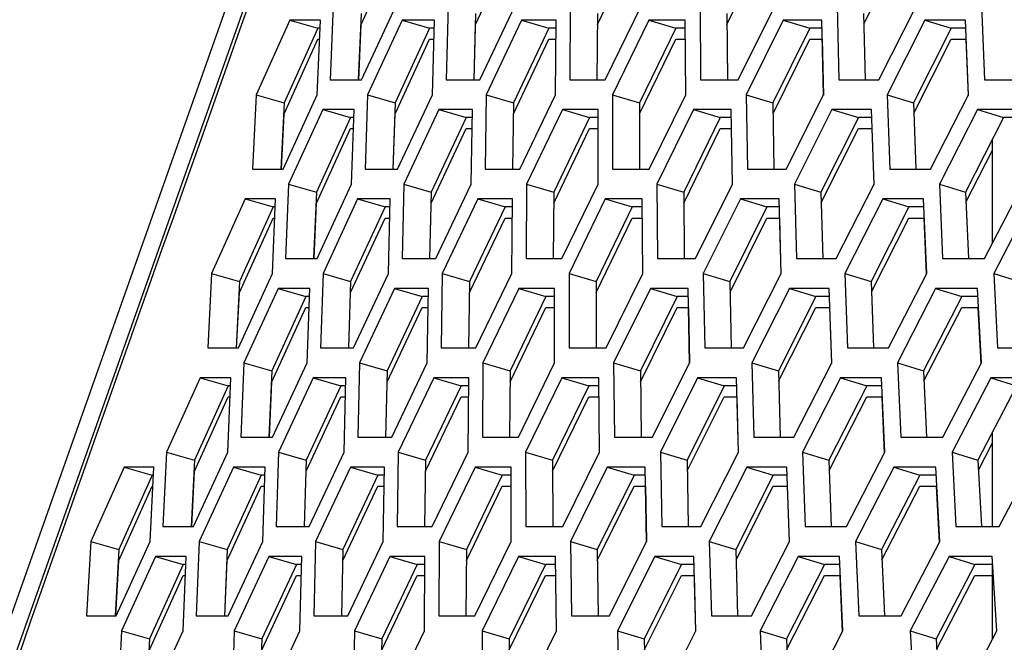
# Model space of a CAD drawing. Header units: millimetres. Extents: x 0 to 420, y 0 to 297.
# Tile 23 of 256: x 88.07 to 91.26, y 88.98 to 91. Entities that reach past the tile are written whole.
import ezdxf

# ---------------------------------------------------------------- set-up
doc = ezdxf.new("R2010")
doc.units = ezdxf.units.MM
doc.header["$LTSCALE"] = 23.1
doc.layers.get('0').update_dxf_attribs({"linetype": 'CONTINUOUS'})
doc.layers.add('DIM_PILOTEES', color=7, linetype='CONTINUOUS')
doc.styles.add('TEXTSTYLE_5', font='txt', dxfattribs={"width": 1.142857})
doc.dimstyles.new('DIMSTYLE_4', dxfattribs={"dimtxt": 2.5, "dimasz": 0.1875, "dimexe": 0.125, "dimexo": 0.0625, "dimgap": 1.25, "dimtad": 0, "dimtih": 1, "dimtoh": 1, "dimdsep": 46, "dimtxsty": 'TEXTSTYLE_5', "dimblk": '_FILLED', "dimblk1": '_FILLED', "dimblk2": '_FILLED', "dimcen": 0.09, "dimazin": 2, "dimtfac": 1, "dimtofl": 0, "dimtmove": 0, "dimatfit": 3, "dimldrblk": '_FILLED', "dimfxl": 1, "dimtolj": 1, "dimarcsym": 0})

# ---------------------------------------------------------------- blocks, each defined once
blk = doc.blocks.new('_FILLED')
at = {"color": 0, "linetype": 'BYBLOCK'}
blk.add_solid([(0, 0), (-1, 0.167), (-1, -0.167)], dxfattribs=at)
blk = doc.blocks.new('*D9')
at = {"layer": 'DIM_PILOTEES', "color": 2, "linetype": 'CONTINUOUS'}
for p, q in [((67.0415, 106.0416), (64.0594, 106.0416)), ((64.1844, 106.0416), (64.1844, 83.7884)), ((124.0627, 106.0416), (67.0415, 106.0416)), ((64.1844, 53.2465), (64.1844, 78.7884)), ((67.0415, 53.2465), (64.0594, 53.2465)), ((101.3091, 53.2465), (67.0415, 53.2465))]:
    blk.add_line(p, q, dxfattribs=at)
at = {"layer": 'DIM_PILOTEES', "color": 2, "linetype": 'CONTINUOUS', "xscale": 0.1875, "yscale": 0.1875, "zscale": 0.1875}
for p, rotation in [((64.1844, 106.0416), 90), ((64.1844, 53.2465), 270)]:
    blk.add_blockref('_FILLED', p, dxfattribs=dict(at, rotation=rotation))
at = {"layer": 'DIM_PILOTEES', "color": 2, "linetype": 'CONTINUOUS', "insert": (64.1844, 82.5384), "char_height": 2.5, "width": 8.571429, "attachment_point": 2, "line_spacing_factor": 0.9, "style": 'TEXTSTYLE_5'}
blk.add_mtext('{\\ftxt;\\W0.0001;\\H0.0001;\\~}{\\ftxt;\\W2.2857142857;\\H2.5; }{\\ftxt;\\W0.0001;\\H0.0001;\\~}', dxfattribs=at)

msp = doc.modelspace()

# ---------------------------------------------------------------- linework, layer by layer
at = {"color": 7, "linetype": 'CONTINUOUS'}
for p, q in [((86.5717, 84.905), (91.1597, 97.886)), ((89.1783, 90.9872), (89.2886, 91.2287)), ((89.5492, 90.9872), (89.6623, 91.2287)), ((89.9445, 90.9872), (90.0602, 91.2287)), ((90.3638, 90.9872), (90.4821, 91.2287)), ((90.8078, 90.9889), (90.9278, 91.2287)), ((89.1783, 91.0231), (89.1692, 90.8079)), ((89.5492, 91.0231), (89.5437, 90.8075)), ((89.9445, 91.0231), (89.9425, 90.8075)), ((90.3638, 91.0231), (90.3655, 90.8075)), ((90.807, 91.0231), (90.8123, 90.8075)), ((88.9478, 91.0007), (89.0383, 90.9748)), ((89.1706, 90.8079), (89.1783, 90.9872)), ((89.3109, 91.0007), (89.4004, 90.9748)), ((89.5445, 90.8075), (89.5492, 90.9872)), ((89.6986, 91.0007), (89.7871, 90.9748)), ((90.1105, 91.0007), (90.1979, 90.9748)), ((90.5463, 91.0007), (90.6326, 90.9748)), ((91.0058, 91.0007), (91.091, 90.9748)), ((89.0383, 90.9748), (88.9293, 90.7333)), ((89.0451, 90.9748), (89.0383, 90.9748)), ((89.4004, 90.9748), (89.2886, 90.7333)), ((89.4155, 90.9748), (89.4004, 90.9748)), ((89.7871, 90.9748), (89.6725, 90.7333)), ((89.8103, 90.9748), (89.7871, 90.9748)), ((90.1979, 90.9748), (90.0807, 90.7333)), ((90.2293, 90.9748), (90.1979, 90.9748)), ((90.6326, 90.9748), (90.5129, 90.7333)), ((90.6722, 90.9748), (90.6326, 90.9748)), ((91.091, 90.9748), (90.9688, 90.7333)), ((91.1387, 90.9748), (91.091, 90.9748)), ((88.9293, 90.6975), (89.0383, 90.9389)), ((89.0383, 90.9389), (89.0435, 90.9389)), ((89.2886, 90.6975), (89.4004, 90.9389)), ((89.4004, 90.9389), (89.4145, 90.9389)), ((89.6725, 90.6975), (89.7871, 90.9389)), ((89.7871, 90.9389), (89.8099, 90.9389)), ((90.0807, 90.6975), (90.1979, 90.9389)), ((90.1979, 90.9389), (90.2295, 90.9389)), ((90.5135, 90.6986), (90.6326, 90.9389)), ((90.6326, 90.9389), (90.673, 90.9389)), ((90.9699, 90.6996), (91.091, 90.9389)), ((91.091, 90.9389), (91.1401, 90.9389)), ((88.8387, 90.7592), (88.9293, 90.7333)), ((88.9293, 90.7333), (88.9184, 90.518)), ((89.199, 90.7592), (89.2886, 90.7333)), ((89.2886, 90.7333), (89.2814, 90.5182)), ((89.5839, 90.7592), (89.6725, 90.7333)), ((89.6725, 90.7333), (89.6689, 90.5177)), ((89.9932, 90.7592), (90.0807, 90.7333)), ((90.0807, 90.7333), (90.0807, 90.5177)), ((90.4264, 90.7592), (90.5129, 90.7333)), ((90.5129, 90.7333), (90.5165, 90.5177)), ((90.8835, 90.7592), (90.9688, 90.7333)), ((90.9688, 90.7333), (90.976, 90.5177)), ((89.054, 90.7109), (89.144, 90.685)), ((89.4302, 90.7109), (89.5192, 90.685)), ((89.8308, 90.7109), (89.9188, 90.685)), ((90.2556, 90.7109), (90.3425, 90.685)), ((90.7042, 90.7109), (90.79, 90.685)), ((91.1764, 90.7109), (91.2609, 90.685)), ((88.9202, 90.518), (88.9293, 90.6975)), ((89.144, 90.685), (89.0334, 90.4435)), ((89.1551, 90.685), (89.144, 90.685)), ((89.2826, 90.5182), (89.2886, 90.6975)), ((89.5192, 90.685), (89.4059, 90.4435)), ((89.5385, 90.685), (89.5192, 90.685)), ((89.9188, 90.685), (89.8028, 90.4435)), ((89.9463, 90.685), (89.9188, 90.685)), ((90.3425, 90.685), (90.2239, 90.4435)), ((90.3782, 90.685), (90.3425, 90.685)), ((90.79, 90.685), (90.6689, 90.4435)), ((90.8339, 90.685), (90.79, 90.685)), ((91.2609, 90.685), (91.1374, 90.4435)), ((91.313, 90.685), (91.2609, 90.685)), ((89.0334, 90.4077), (89.144, 90.6492)), ((89.144, 90.6492), (89.1538, 90.6492)), ((89.4059, 90.4077), (89.5192, 90.6492)), ((89.5192, 90.6492), (89.5379, 90.6492)), ((89.8028, 90.4077), (89.9188, 90.6492)), ((89.9188, 90.6492), (89.9463, 90.6492)), ((90.2239, 90.4077), (90.3425, 90.6492)), ((90.3425, 90.6492), (90.3788, 90.6492)), ((90.6697, 90.4094), (90.79, 90.6492)), ((90.79, 90.6492), (90.835, 90.6492)), ((91.2252, 90.2788), (91.2252, 90.6152)), ((91.1388, 90.4104), (91.2252, 90.5794)), ((88.9191, 90.5321), (88.9184, 90.518)), ((88.9433, 90.4694), (89.0334, 90.4435)), ((89.0334, 90.4435), (89.0245, 90.2284)), ((89.3167, 90.4694), (89.4059, 90.4435)), ((89.4059, 90.4435), (89.4005, 90.2279)), ((89.7147, 90.4694), (89.8028, 90.4435)), ((89.8028, 90.4435), (89.8011, 90.2279)), ((90.1368, 90.4694), (90.2239, 90.4435)), ((90.2239, 90.4435), (90.2258, 90.2279)), ((90.583, 90.4694), (90.6689, 90.4435)), ((90.6689, 90.4435), (90.6744, 90.2279)), ((91.0527, 90.4694), (91.1374, 90.4435)), ((91.1374, 90.4435), (91.1466, 90.2279)), ((88.8025, 90.4211), (88.8929, 90.3952)), ((89.1671, 90.4211), (89.2566, 90.3952)), ((89.5563, 90.4211), (89.6448, 90.3952)), ((89.9699, 90.4211), (90.0573, 90.3952)), ((90.4076, 90.4211), (90.4939, 90.3952)), ((90.869, 90.4211), (90.9541, 90.3952)), ((88.8929, 90.3952), (88.7837, 90.1537)), ((88.9001, 90.3952), (88.8929, 90.3952)), ((89.0259, 90.2283), (89.0334, 90.4077)), ((89.2566, 90.3952), (89.1445, 90.1537)), ((89.2721, 90.3952), (89.2566, 90.3952)), ((89.6448, 90.3952), (89.53, 90.1537)), ((89.6685, 90.3952), (89.6448, 90.3952)), ((90.0573, 90.3952), (89.9399, 90.1537)), ((90.0893, 90.3952), (90.0573, 90.3952)), ((90.4939, 90.3952), (90.3739, 90.1537)), ((90.534, 90.3952), (90.4939, 90.3952)), ((90.9541, 90.3952), (90.8316, 90.1537)), ((91.0024, 90.3952), (90.9541, 90.3952)), ((88.7837, 90.1179), (88.8929, 90.3594)), ((88.8929, 90.3594), (88.8986, 90.3594)), ((89.1445, 90.1179), (89.2566, 90.3594)), ((89.2566, 90.3594), (89.2711, 90.3594)), ((89.53, 90.1179), (89.6448, 90.3594)), ((89.6448, 90.3594), (89.6682, 90.3594)), ((89.9399, 90.1179), (90.0573, 90.3594)), ((90.0573, 90.3594), (90.0895, 90.3594)), ((90.3745, 90.1191), (90.4939, 90.3594)), ((90.4939, 90.3594), (90.5349, 90.3594)), ((90.8328, 90.1201), (90.9541, 90.3594)), ((90.9541, 90.3594), (91.0039, 90.3594)), ((88.6931, 90.1796), (88.7837, 90.1537)), ((89.0549, 90.1796), (89.1445, 90.1537)), ((89.4414, 90.1796), (89.53, 90.1537)), ((89.8523, 90.1796), (89.9399, 90.1537)), ((90.2874, 90.1796), (90.3739, 90.1537)), ((90.7463, 90.1796), (90.8316, 90.1537)), ((91.2288, 90.1796), (91.3128, 90.1537)), ((88.7837, 90.1537), (88.773, 89.9385)), ((88.9094, 90.1313), (88.9993, 90.1054)), ((89.1445, 90.1537), (89.1375, 89.9386)), ((89.2871, 90.1313), (89.3761, 90.1054)), ((89.53, 90.1537), (89.5266, 89.9381)), ((89.6894, 90.1313), (89.7773, 90.1054)), ((89.9399, 90.1537), (89.9401, 89.9381)), ((90.1159, 90.1313), (90.2028, 90.1054)), ((90.3739, 90.1537), (90.3777, 89.9381)), ((90.5664, 90.1313), (90.6521, 90.1054)), ((90.8316, 90.1537), (90.8391, 89.9381)), ((91.0405, 90.1313), (91.1251, 90.1054)), ((88.7748, 89.9384), (88.7837, 90.1179)), ((88.9993, 90.1054), (88.8886, 89.864)), ((89.0109, 90.1054), (88.9993, 90.1054)), ((89.1386, 89.9386), (89.1445, 90.1179)), ((89.3761, 90.1054), (89.2626, 89.864)), ((89.3959, 90.1054), (89.3761, 90.1054)), ((89.7773, 90.1054), (89.6611, 89.864)), ((89.8054, 90.1054), (89.7773, 90.1054)), ((90.2028, 90.1054), (90.084, 89.864)), ((90.2391, 90.1054), (90.2028, 90.1054)), ((90.6521, 90.1054), (90.5308, 89.864)), ((90.6966, 90.1054), (90.6521, 90.1054)), ((91.1251, 90.1054), (91.0012, 89.864)), ((91.1777, 90.1054), (91.1251, 90.1054)), ((88.8886, 89.8281), (88.9993, 90.0696)), ((88.9993, 90.0696), (89.0097, 90.0696)), ((89.2626, 89.8281), (89.3761, 90.0696)), ((89.3761, 90.0696), (89.3953, 90.0696)), ((89.6611, 89.8281), (89.7773, 90.0696)), ((89.7773, 90.0696), (89.8054, 90.0696)), ((90.084, 89.8281), (90.2028, 90.0696)), ((90.2028, 90.0696), (90.2397, 90.0696)), ((90.5316, 89.8299), (90.6521, 90.0696)), ((90.6521, 90.0696), (90.6978, 90.0696)), ((91.0027, 89.8309), (91.1251, 90.0696)), ((91.1251, 90.0696), (91.1795, 90.0696)), ((88.7985, 89.8898), (88.8886, 89.864)), ((89.1734, 89.8898), (89.2626, 89.864)), ((89.573, 89.8898), (89.6611, 89.864)), ((89.9969, 89.8898), (90.084, 89.864)), ((90.4449, 89.8898), (90.5308, 89.864)), ((90.9166, 89.8898), (91.0012, 89.864)), ((88.6571, 89.8415), (88.7475, 89.8157)), ((88.8886, 89.864), (88.8798, 89.6488)), ((89.0232, 89.8415), (89.1127, 89.8157)), ((89.2626, 89.864), (89.2574, 89.6484)), ((89.414, 89.8415), (89.5025, 89.8157)), ((89.6611, 89.864), (89.6596, 89.6484)), ((89.8293, 89.8415), (89.9168, 89.8157)), ((90.084, 89.864), (90.0861, 89.6484)), ((90.2688, 89.8415), (90.3551, 89.8157)), ((90.5308, 89.864), (90.5366, 89.6484)), ((90.7321, 89.8415), (90.8172, 89.8157)), ((91.0012, 89.864), (91.0107, 89.6484)), ((91.2189, 89.8415), (91.3028, 89.8157)), ((88.7475, 89.8157), (88.6381, 89.5742)), ((88.7552, 89.8157), (88.7475, 89.8157)), ((88.8813, 89.6488), (88.8886, 89.8281)), ((89.1127, 89.8157), (89.0005, 89.5742)), ((89.1286, 89.8157), (89.1127, 89.8157)), ((89.5025, 89.8157), (89.3875, 89.5742)), ((89.5267, 89.8157), (89.5025, 89.8157)), ((89.9168, 89.8157), (89.7991, 89.5742)), ((89.9492, 89.8157), (89.9168, 89.8157)), ((90.3551, 89.8157), (90.2349, 89.5742)), ((90.3958, 89.8157), (90.3551, 89.8157)), ((90.8172, 89.8157), (90.6945, 89.5742)), ((90.8661, 89.8157), (90.8172, 89.8157)), ((91.3028, 89.8157), (91.1777, 89.5742)), ((88.6381, 89.5384), (88.7475, 89.7798)), ((88.7475, 89.7798), (88.7537, 89.7798)), ((89.0005, 89.5384), (89.1127, 89.7798)), ((89.1127, 89.7798), (89.1277, 89.7798)), ((89.3875, 89.5384), (89.5025, 89.7798)), ((89.5025, 89.7798), (89.5264, 89.7798)), ((89.7991, 89.5384), (89.9168, 89.7798)), ((89.9168, 89.7798), (89.9495, 89.7798)), ((90.2355, 89.5396), (90.3551, 89.7798)), ((90.3551, 89.7798), (90.3967, 89.7798)), ((90.6957, 89.5406), (90.8172, 89.7798)), ((90.8172, 89.7798), (90.8676, 89.7798)), ((91.2252, 89.3586), (91.2252, 89.666)), ((91.1794, 89.5416), (91.2252, 89.6302)), ((88.5476, 89.6001), (88.6381, 89.5742)), ((88.9108, 89.6001), (89.0005, 89.5742)), ((89.2989, 89.6001), (89.3875, 89.5742)), ((89.7115, 89.6001), (89.7991, 89.5742)), ((90.1484, 89.6001), (90.2349, 89.5742)), ((90.6092, 89.6001), (90.6945, 89.5742)), ((91.0936, 89.6001), (91.1777, 89.5742)), ((88.4104, 89.5518), (88.5012, 89.5259)), ((88.6381, 89.5742), (88.6276, 89.359)), ((88.7647, 89.5518), (88.8547, 89.5259)), ((89.0005, 89.5742), (88.9936, 89.3591)), ((89.144, 89.5518), (89.233, 89.5259)), ((89.3875, 89.5742), (89.3843, 89.3586)), ((89.5479, 89.5518), (89.6359, 89.5259)), ((89.7991, 89.5742), (89.7995, 89.3586)), ((89.9762, 89.5518), (90.0631, 89.5259)), ((90.2349, 89.5742), (90.2389, 89.3586)), ((90.4286, 89.5518), (90.5143, 89.5259)), ((90.6945, 89.5742), (90.7022, 89.3586)), ((90.9047, 89.5518), (90.9892, 89.5259)), ((91.1777, 89.5742), (91.189, 89.3586)), ((88.5012, 89.5259), (88.3932, 89.2844)), ((88.505, 89.5259), (88.5012, 89.5259)), ((88.6293, 89.3589), (88.6381, 89.5384)), ((88.8547, 89.5259), (88.7438, 89.2844)), ((88.8667, 89.5259), (88.8547, 89.5259)), ((88.9947, 89.3591), (89.0005, 89.5384)), ((89.233, 89.5259), (89.1193, 89.2844)), ((89.2533, 89.5259), (89.233, 89.5259)), ((89.6359, 89.5259), (89.5195, 89.2844)), ((89.6645, 89.5259), (89.6359, 89.5259)), ((90.0631, 89.5259), (89.944, 89.2844)), ((90.0999, 89.5259), (90.0631, 89.5259)), ((90.5143, 89.5259), (90.3927, 89.2844)), ((90.5593, 89.5259), (90.5143, 89.5259)), ((90.9892, 89.5259), (90.8651, 89.2844)), ((91.0424, 89.5259), (90.9892, 89.5259)), ((88.3932, 89.2486), (88.5012, 89.4901)), ((88.5012, 89.4901), (88.5032, 89.4901)), ((88.7438, 89.2486), (88.8547, 89.4901)), ((88.8547, 89.4901), (88.8655, 89.4901)), ((89.1193, 89.2486), (89.233, 89.4901)), ((89.233, 89.4901), (89.2527, 89.4901)), ((89.5195, 89.2486), (89.6359, 89.4901)), ((89.6359, 89.4901), (89.6645, 89.4901)), ((89.944, 89.2486), (90.0631, 89.4901)), ((90.0631, 89.4901), (90.1005, 89.4901)), ((90.3936, 89.2504), (90.5143, 89.4901)), ((90.5143, 89.4901), (90.5606, 89.4901)), ((90.8665, 89.2514), (90.9892, 89.4901)), ((90.9892, 89.4901), (91.0442, 89.4901)), ((88.3022, 89.3103), (88.3932, 89.2844)), ((88.6537, 89.3103), (88.7438, 89.2844)), ((89.0301, 89.3103), (89.1193, 89.2844)), ((89.4313, 89.3103), (89.5195, 89.2844)), ((89.857, 89.3103), (89.944, 89.2844)), ((90.3068, 89.3103), (90.3927, 89.2844)), ((90.7804, 89.3103), (90.8651, 89.2844)), ((88.3932, 89.2844), (88.3809, 89.069)), ((88.7438, 89.2844), (88.7352, 89.0693)), ((89.1193, 89.2844), (89.1143, 89.0688)), ((89.5195, 89.2844), (89.5182, 89.0688)), ((89.944, 89.2844), (89.9464, 89.0688)), ((90.3927, 89.2844), (90.3987, 89.0688)), ((90.8651, 89.2844), (90.8748, 89.0688)), ((88.3829, 89.0689), (88.3932, 89.2486)), ((88.6021, 89.2361), (88.4925, 88.9946)), ((88.5117, 89.262), (88.6021, 89.2361)), ((88.6103, 89.2361), (88.6021, 89.2361)), ((88.7366, 89.0692), (88.7438, 89.2486)), ((88.9688, 89.2361), (88.8564, 88.9946)), ((88.8793, 89.262), (88.9688, 89.2361)), ((88.9852, 89.2361), (88.9688, 89.2361)), ((89.3603, 89.2361), (89.245, 88.9946)), ((89.2718, 89.262), (89.3603, 89.2361)), ((89.3849, 89.2361), (89.3603, 89.2361)), ((89.7762, 89.2361), (89.6583, 88.9946)), ((89.6888, 89.262), (89.7762, 89.2361)), ((89.8092, 89.2361), (89.7762, 89.2361)), ((90.2163, 89.2361), (90.0958, 88.9946)), ((90.13, 89.262), (90.2163, 89.2361)), ((90.2575, 89.2361), (90.2163, 89.2361)), ((90.6804, 89.2361), (90.5574, 88.9946)), ((90.5952, 89.262), (90.6804, 89.2361)), ((90.7298, 89.2361), (90.6804, 89.2361)), ((91.168, 89.2361), (91.0425, 88.9946)), ((91.0841, 89.262), (91.168, 89.2361)), ((91.2256, 89.2361), (91.168, 89.2361)), ((91.2252, 88.9947), (91.2252, 89.2361)), ((88.4925, 88.9588), (88.6021, 89.2003)), ((88.6021, 89.2003), (88.6088, 89.2003)), ((88.8564, 88.9588), (88.9688, 89.2003)), ((88.9688, 89.2003), (88.9843, 89.2003)), ((89.245, 88.9588), (89.3603, 89.2003)), ((89.3603, 89.2003), (89.3847, 89.2003)), ((89.6583, 88.9588), (89.7762, 89.2003)), ((89.7762, 89.2003), (89.8095, 89.2003)), ((90.0965, 88.9601), (90.2163, 89.2003)), ((90.2163, 89.2003), (90.2585, 89.2003)), ((90.5586, 88.9612), (90.6804, 89.2003)), ((90.6804, 89.2003), (90.7313, 89.2003)), ((91.0442, 88.9621), (91.168, 89.2003)), ((91.168, 89.2003), (91.2256, 89.2003)), ((88.402, 89.0205), (88.4925, 88.9946)), ((88.7667, 89.0205), (88.8564, 88.9946)), ((89.1564, 89.0205), (89.245, 88.9946)), ((89.5707, 89.0205), (89.6583, 88.9946)), ((90.0094, 89.0205), (90.0958, 88.9946)), ((90.4721, 89.0205), (90.5574, 88.9946)), ((90.9585, 89.0205), (91.0425, 88.9946)), ((88.4925, 88.9946), (88.4822, 88.7794)), ((88.8564, 88.9946), (88.8497, 88.7795)), ((89.245, 88.9946), (89.242, 88.779)), ((89.6583, 88.9946), (89.659, 88.779)), ((90.0958, 88.9946), (90.1002, 88.779)), ((90.5574, 88.9946), (90.5653, 88.779)), ((91.0425, 88.9946), (91.0541, 88.779))]:
    msp.add_line(p, q, dxfattribs=at)
at = {"color": 3, "linetype": 'CONTINUOUS'}
for p, q in [((86.6317, 84.9097), (91.2046, 97.8477)), ((89.0882, 91.049), (89.0781, 90.8075)), ((89.1801, 90.8075), (89.2918, 91.049)), ((89.4601, 91.049), (89.454, 90.8075)), ((89.5628, 90.8075), (89.6772, 91.049)), ((89.8563, 91.049), (89.8544, 90.8075)), ((89.9699, 90.8075), (90.087, 91.049)), ((90.2768, 91.049), (90.2789, 90.8075)), ((90.401, 90.8075), (90.5207, 91.049)), ((90.7211, 91.049), (90.7272, 90.8075)), ((90.8559, 90.8075), (90.9781, 91.049)), ((91.1889, 91.049), (91.1991, 90.8075)), ((88.9478, 91.0007), (88.8387, 90.7592)), ((89.0462, 91.0007), (88.9478, 91.0007)), ((89.0358, 90.7592), (89.0462, 91.0007)), ((89.3109, 91.0007), (89.199, 90.7592)), ((89.4162, 91.0007), (89.3109, 91.0007)), ((89.4098, 90.7592), (89.4162, 91.0007)), ((89.6986, 91.0007), (89.5839, 90.7592)), ((89.8106, 91.0007), (89.6986, 91.0007)), ((89.8083, 90.7592), (89.8106, 91.0007)), ((90.1105, 91.0007), (89.9932, 90.7592)), ((90.2292, 91.0007), (90.1105, 91.0007)), ((90.2309, 90.7592), (90.2292, 91.0007)), ((90.5463, 91.0007), (90.4264, 90.7592)), ((90.6716, 91.0007), (90.5463, 91.0007)), ((90.6774, 90.7592), (90.6716, 91.0007)), ((91.0058, 91.0007), (90.8835, 90.7592)), ((91.1376, 91.0007), (91.0058, 91.0007)), ((91.1475, 90.7592), (91.1376, 91.0007)), ((90.6722, 90.9389), (90.6766, 90.7575)), ((91.1387, 90.9389), (91.1461, 90.7565)), ((89.0781, 90.8075), (89.1801, 90.8075)), ((89.454, 90.8075), (89.5628, 90.8075)), ((89.8544, 90.8075), (89.9699, 90.8075)), ((90.2789, 90.8075), (90.401, 90.8075)), ((90.7272, 90.8075), (90.8559, 90.8075)), ((91.1991, 90.8075), (91.3343, 90.8075)), ((88.8387, 90.7592), (88.8267, 90.5177)), ((88.9254, 90.5177), (89.0358, 90.7592)), ((89.199, 90.7592), (89.1911, 90.5177)), ((89.2966, 90.5177), (89.4098, 90.7592)), ((89.5839, 90.7592), (89.58, 90.5177)), ((89.6924, 90.5177), (89.8083, 90.7592)), ((89.9932, 90.7592), (89.9933, 90.5177)), ((90.1124, 90.5177), (90.2309, 90.7592)), ((90.4264, 90.7592), (90.4307, 90.5177)), ((90.5564, 90.5177), (90.6774, 90.7592)), ((90.8835, 90.7592), (90.8918, 90.5177)), ((91.024, 90.5177), (91.1475, 90.7592)), ((89.054, 90.7109), (88.9433, 90.4694)), ((89.156, 90.7109), (89.054, 90.7109)), ((89.1477, 90.4694), (89.156, 90.7109)), ((89.4302, 90.7109), (89.3167, 90.4694)), ((89.539, 90.7109), (89.4302, 90.7109)), ((89.5348, 90.4694), (89.539, 90.7109)), ((89.8308, 90.7109), (89.7147, 90.4694)), ((89.9464, 90.7109), (89.8308, 90.7109)), ((89.9462, 90.4694), (89.9464, 90.7109)), ((90.2556, 90.7109), (90.1368, 90.4694)), ((90.3778, 90.7109), (90.2556, 90.7109)), ((90.3818, 90.4694), (90.3778, 90.7109)), ((90.7042, 90.7109), (90.583, 90.4694)), ((90.833, 90.7109), (90.7042, 90.7109)), ((90.841, 90.4694), (90.833, 90.7109)), ((91.1764, 90.7109), (91.0527, 90.4694)), ((91.3117, 90.7109), (91.1764, 90.7109)), ((90.3782, 90.6492), (90.3811, 90.4694)), ((90.8339, 90.6492), (90.8399, 90.4671)), ((88.8267, 90.5177), (88.9254, 90.5177)), ((89.1911, 90.5177), (89.2966, 90.5177)), ((89.58, 90.5177), (89.6924, 90.5177)), ((89.9933, 90.5177), (90.1124, 90.5177)), ((90.4307, 90.5177), (90.5564, 90.5177)), ((90.8918, 90.5177), (91.024, 90.5177)), ((88.9433, 90.4694), (88.9335, 90.2279)), ((89.0358, 90.2279), (89.1477, 90.4694)), ((89.3167, 90.4694), (89.3109, 90.2279)), ((89.4202, 90.2279), (89.5348, 90.4694)), ((89.7147, 90.4694), (89.7129, 90.2279)), ((89.8289, 90.2279), (89.9462, 90.4694)), ((90.1368, 90.4694), (90.1392, 90.2279)), ((90.2618, 90.2279), (90.3818, 90.4694)), ((90.583, 90.4694), (90.5894, 90.2279)), ((90.7186, 90.2279), (90.841, 90.4694)), ((91.0527, 90.4694), (91.0632, 90.2279)), ((91.199, 90.2279), (91.3238, 90.4694)), ((88.8025, 90.4211), (88.6931, 90.1796)), ((88.9013, 90.4211), (88.8025, 90.4211)), ((88.8911, 90.1796), (88.9013, 90.4211)), ((89.1671, 90.4211), (89.0549, 90.1796)), ((89.2727, 90.4211), (89.1671, 90.4211)), ((89.2666, 90.1796), (89.2727, 90.4211)), ((89.5563, 90.4211), (89.4414, 90.1796)), ((89.6688, 90.4211), (89.5563, 90.4211)), ((89.6667, 90.1796), (89.6688, 90.4211)), ((89.9699, 90.4211), (89.8523, 90.1796)), ((90.0891, 90.4211), (89.9699, 90.4211)), ((90.0911, 90.1796), (90.0891, 90.4211)), ((90.4076, 90.4211), (90.2874, 90.1796)), ((90.5334, 90.4211), (90.4076, 90.4211)), ((90.5395, 90.1796), (90.5334, 90.4211)), ((90.869, 90.4211), (90.7463, 90.1796)), ((91.0013, 90.4211), (90.869, 90.4211)), ((91.0115, 90.1796), (91.0013, 90.4211)), ((91.3538, 90.4211), (91.2288, 90.1796)), ((90.534, 90.3594), (90.5386, 90.1778)), ((91.0024, 90.3594), (91.01, 90.1768)), ((88.9335, 90.2279), (89.0358, 90.2279)), ((89.3109, 90.2279), (89.4202, 90.2279)), ((89.7129, 90.2279), (89.8289, 90.2279)), ((90.1392, 90.2279), (90.2618, 90.2279)), ((90.5894, 90.2279), (90.7186, 90.2279)), ((91.0632, 90.2279), (91.199, 90.2279)), ((88.6931, 90.1796), (88.6813, 89.9381)), ((88.7805, 89.9381), (88.8911, 90.1796)), ((89.0549, 90.1796), (89.0472, 89.9381)), ((89.1532, 89.9381), (89.2666, 90.1796)), ((89.4414, 90.1796), (89.4378, 89.9381)), ((89.5506, 89.9381), (89.6667, 90.1796)), ((89.8523, 90.1796), (89.8528, 89.9381)), ((89.9723, 89.9381), (90.0911, 90.1796)), ((90.2874, 90.1796), (90.2919, 89.9381)), ((90.4182, 89.9381), (90.5395, 90.1796)), ((90.7463, 90.1796), (90.7549, 89.9381)), ((90.8877, 89.9381), (91.0115, 90.1796)), ((91.2288, 90.1796), (91.2414, 89.9381)), ((88.9094, 90.1313), (88.7985, 89.8898)), ((89.0118, 90.1313), (88.9094, 90.1313)), ((89.0037, 89.8898), (89.0118, 90.1313)), ((89.2871, 90.1313), (89.1734, 89.8898)), ((89.3964, 90.1313), (89.2871, 90.1313)), ((89.3924, 89.8898), (89.3964, 90.1313)), ((89.6894, 90.1313), (89.573, 89.8898)), ((89.8054, 90.1313), (89.6894, 90.1313)), ((89.8055, 89.8898), (89.8054, 90.1313)), ((90.1159, 90.1313), (89.9969, 89.8898)), ((90.2386, 90.1313), (90.1159, 90.1313)), ((90.2428, 89.8898), (90.2386, 90.1313)), ((90.5664, 90.1313), (90.4449, 89.8898)), ((90.6957, 90.1313), (90.5664, 90.1313)), ((90.704, 89.8898), (90.6957, 90.1313)), ((91.0405, 90.1313), (90.9166, 89.8898)), ((91.1764, 90.1313), (91.0405, 90.1313)), ((91.1887, 89.8898), (91.1764, 90.1313)), ((90.2391, 90.0696), (90.2422, 89.8898)), ((90.6966, 90.0696), (90.7028, 89.8875)), ((91.1777, 90.0696), (91.187, 89.8866)), ((88.6813, 89.9381), (88.7805, 89.9381)), ((89.0472, 89.9381), (89.1532, 89.9381)), ((89.4378, 89.9381), (89.5506, 89.9381)), ((89.8528, 89.9381), (89.9723, 89.9381)), ((90.2919, 89.9381), (90.4182, 89.9381)), ((90.7549, 89.9381), (90.8877, 89.9381)), ((91.2414, 89.9381), (91.3807, 89.9381)), ((88.7985, 89.8898), (88.7888, 89.6484)), ((88.8916, 89.6484), (89.0037, 89.8898)), ((89.1734, 89.8898), (89.1679, 89.6484)), ((89.2775, 89.6484), (89.3924, 89.8898)), ((89.573, 89.8898), (89.5715, 89.6484)), ((89.688, 89.6484), (89.8055, 89.8898)), ((89.9969, 89.8898), (89.9995, 89.6484)), ((90.1227, 89.6484), (90.2428, 89.8898)), ((90.4449, 89.8898), (90.4515, 89.6484)), ((90.5813, 89.6484), (90.704, 89.8898)), ((90.9166, 89.8898), (90.9273, 89.6484)), ((91.0636, 89.6484), (91.1887, 89.8898)), ((88.6571, 89.8415), (88.5476, 89.6001)), ((88.7563, 89.8415), (88.6571, 89.8415)), ((88.7463, 89.6001), (88.7563, 89.8415)), ((89.0232, 89.8415), (88.9108, 89.6001)), ((89.1293, 89.8415), (89.0232, 89.8415)), ((89.1234, 89.6001), (89.1293, 89.8415)), ((89.414, 89.8415), (89.2989, 89.6001)), ((89.527, 89.8415), (89.414, 89.8415)), ((89.5251, 89.6001), (89.527, 89.8415)), ((89.8293, 89.8415), (89.7115, 89.6001)), ((89.949, 89.8415), (89.8293, 89.8415)), ((89.9513, 89.6001), (89.949, 89.8415)), ((90.2688, 89.8415), (90.1484, 89.6001)), ((90.3951, 89.8415), (90.2688, 89.8415)), ((90.4015, 89.6001), (90.3951, 89.8415)), ((90.7321, 89.8415), (90.6092, 89.6001)), ((90.865, 89.8415), (90.7321, 89.8415)), ((90.8754, 89.6001), (90.865, 89.8415)), ((91.2189, 89.8415), (91.0936, 89.6001)), ((91.3583, 89.8415), (91.2189, 89.8415)), ((90.3958, 89.7798), (90.4005, 89.5982)), ((90.8661, 89.7798), (90.874, 89.5972)), ((88.7888, 89.6484), (88.8916, 89.6484)), ((89.1679, 89.6484), (89.2775, 89.6484)), ((89.5715, 89.6484), (89.688, 89.6484)), ((89.9995, 89.6484), (90.1227, 89.6484)), ((90.4515, 89.6484), (90.5813, 89.6484)), ((90.9273, 89.6484), (91.0636, 89.6484)), ((88.5476, 89.6001), (88.536, 89.3586)), ((88.6355, 89.3586), (88.7463, 89.6001)), ((88.9108, 89.6001), (88.9033, 89.3586)), ((89.0098, 89.3586), (89.1234, 89.6001)), ((89.2989, 89.6001), (89.2955, 89.3586)), ((89.4088, 89.3586), (89.5251, 89.6001)), ((89.7115, 89.6001), (89.7122, 89.3586)), ((89.8323, 89.3586), (89.9513, 89.6001)), ((90.1484, 89.6001), (90.1532, 89.3586)), ((90.2799, 89.3586), (90.4015, 89.6001)), ((90.6092, 89.6001), (90.618, 89.3586)), ((90.7514, 89.3586), (90.8754, 89.6001)), ((91.0936, 89.6001), (91.1065, 89.3586)), ((91.2464, 89.3586), (91.3728, 89.6001)), ((88.4104, 89.5518), (88.3022, 89.3103)), ((88.5063, 89.5518), (88.4104, 89.5518)), ((88.4943, 89.3103), (88.5063, 89.5518)), ((88.7647, 89.5518), (88.6537, 89.3103)), ((88.8676, 89.5518), (88.7647, 89.5518)), ((88.8597, 89.3103), (88.8676, 89.5518)), ((89.144, 89.5518), (89.0301, 89.3103)), ((89.2537, 89.5518), (89.144, 89.5518)), ((89.25, 89.3103), (89.2537, 89.5518)), ((89.5479, 89.5518), (89.4313, 89.3103)), ((89.6645, 89.5518), (89.5479, 89.5518)), ((89.6648, 89.3103), (89.6645, 89.5518)), ((89.9762, 89.5518), (89.857, 89.3103)), ((90.0995, 89.5518), (89.9762, 89.5518)), ((90.1039, 89.3103), (90.0995, 89.5518)), ((90.4286, 89.5518), (90.3068, 89.3103)), ((90.5585, 89.5518), (90.4286, 89.5518)), ((90.567, 89.3103), (90.5585, 89.5518)), ((90.9047, 89.5518), (90.7804, 89.3103)), ((91.0411, 89.5518), (90.9047, 89.5518)), ((91.0537, 89.3103), (91.0411, 89.5518)), ((90.0999, 89.4901), (90.1032, 89.3103)), ((90.5593, 89.4901), (90.5658, 89.3079)), ((91.0424, 89.4901), (91.052, 89.3069)), ((88.536, 89.3586), (88.6355, 89.3586)), ((88.9033, 89.3586), (89.0098, 89.3586)), ((89.2955, 89.3586), (89.4088, 89.3586)), ((89.7122, 89.3586), (89.8323, 89.3586)), ((90.1532, 89.3586), (90.2799, 89.3586)), ((90.618, 89.3586), (90.7514, 89.3586)), ((91.1065, 89.3586), (91.2464, 89.3586)), ((88.3022, 89.3103), (88.2886, 89.0688)), ((88.3849, 89.0688), (88.4943, 89.3103)), ((88.6537, 89.3103), (88.6442, 89.0688)), ((88.7474, 89.0688), (88.8597, 89.3103)), ((89.0301, 89.3103), (89.0248, 89.0688)), ((89.1349, 89.0688), (89.25, 89.3103)), ((89.4313, 89.3103), (89.4301, 89.0688)), ((89.547, 89.0688), (89.6648, 89.3103)), ((89.857, 89.3103), (89.8598, 89.0688)), ((89.9835, 89.0688), (90.1039, 89.3103)), ((90.3068, 89.3103), (90.3137, 89.0688)), ((90.444, 89.0688), (90.567, 89.3103)), ((90.7804, 89.3103), (90.7914, 89.0688)), ((90.9283, 89.0688), (91.0537, 89.3103)), ((88.5117, 89.262), (88.402, 89.0205)), ((88.6113, 89.262), (88.5117, 89.262)), ((88.6015, 89.0205), (88.6113, 89.262)), ((88.8793, 89.262), (88.7667, 89.0205)), ((88.9859, 89.262), (88.8793, 89.262)), ((88.9802, 89.0205), (88.9859, 89.262)), ((89.2718, 89.262), (89.1564, 89.0205)), ((89.3851, 89.262), (89.2718, 89.262)), ((89.3836, 89.0205), (89.3851, 89.262)), ((89.6888, 89.262), (89.5707, 89.0205)), ((89.8089, 89.262), (89.6888, 89.262)), ((89.8114, 89.0205), (89.8089, 89.262)), ((90.13, 89.262), (90.0094, 89.0205)), ((90.2569, 89.262), (90.13, 89.262)), ((90.2635, 89.0205), (90.2569, 89.262)), ((90.5952, 89.262), (90.4721, 89.0205)), ((90.7287, 89.262), (90.5952, 89.262)), ((90.7394, 89.0205), (90.7287, 89.262)), ((91.0841, 89.262), (90.9585, 89.0205)), ((91.224, 89.262), (91.0841, 89.262)), ((91.2388, 89.0205), (91.224, 89.262)), ((90.2575, 89.2003), (90.2625, 89.0186)), ((90.7298, 89.2003), (90.7379, 89.0176)), ((88.2886, 89.0688), (88.3849, 89.0688)), ((88.6442, 89.0688), (88.7474, 89.0688)), ((89.0248, 89.0688), (89.1349, 89.0688)), ((89.4301, 89.0688), (89.547, 89.0688)), ((89.8598, 89.0688), (89.9835, 89.0688)), ((90.3137, 89.0688), (90.444, 89.0688)), ((90.7914, 89.0688), (90.9283, 89.0688)), ((88.402, 89.0205), (88.3906, 88.779)), ((88.4905, 88.779), (88.6015, 89.0205)), ((88.7667, 89.0205), (88.7594, 88.779)), ((88.8663, 88.779), (88.9802, 89.0205)), ((89.1564, 89.0205), (89.1532, 88.779)), ((89.267, 88.779), (89.3836, 89.0205)), ((89.5707, 89.0205), (89.5716, 88.779)), ((89.6922, 88.779), (89.8114, 89.0205)), ((90.0094, 89.0205), (90.0144, 88.779)), ((90.1417, 88.779), (90.2635, 89.0205)), ((90.4721, 89.0205), (90.4812, 88.779)), ((90.6151, 88.779), (90.7394, 89.0205)), ((90.9585, 89.0205), (90.9717, 88.779)), ((91.1121, 88.779), (91.2388, 89.0205))]:
    msp.add_line(p, q, dxfattribs=at)
msp.add_arc((1427.0327, -382.661), 1419.5894, 160.2161403, 160.7697502, dxfattribs=at)

# ---------------------------------------------------------------- dimensions: what is measured, and where the dimension line sits
at = {"layer": 'DIM_PILOTEES', "color": 2, "linetype": 'CONTINUOUS'}
dim = msp.add_linear_dim(base=(64.1844, 53.2465), p1=(124.1252, 106.0416), p2=(101.3716, 53.2465), angle=270, text='{\\ftxt;\\W0.0001;\\H0.0001;\\~}{\\ftxt;\\W2.2857142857;\\H2.5; }{\\ftxt;\\W0.0001;\\H0.0001;\\~}', dimstyle='DIMSTYLE_4', dxfattribs=at)
dim.commit()
dim.dimension.update_dxf_attribs({"geometry": '*D9', "text_midpoint": (61.3273, 80.0384), "dimtype": 160})

doc.saveas('drawing.dxf')
